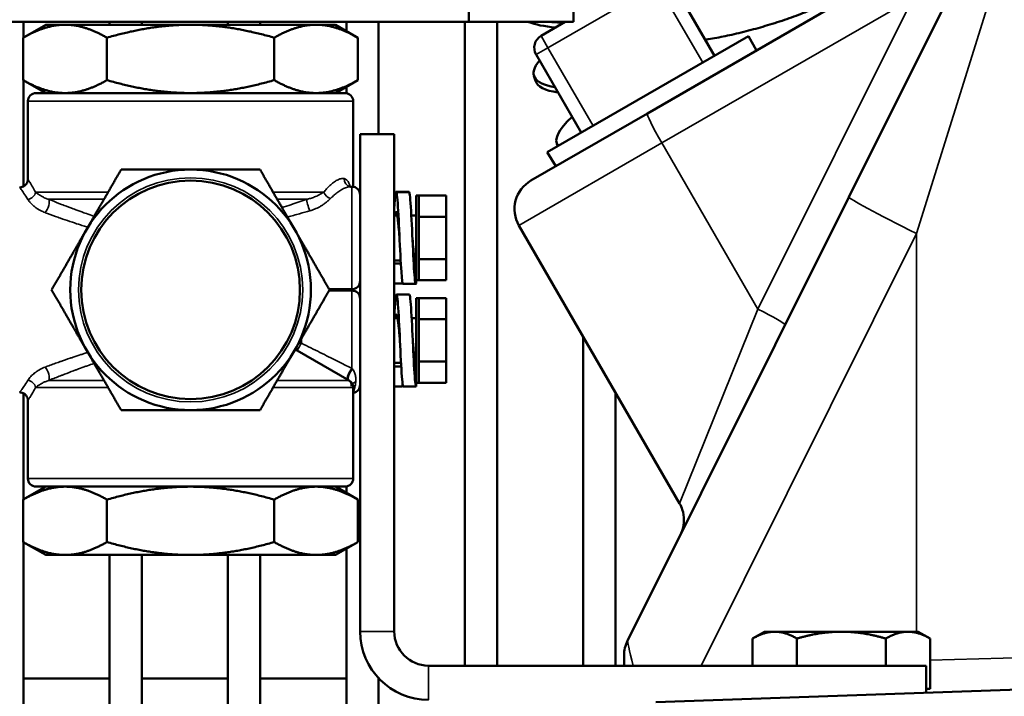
# Model space of a CAD drawing. Header units: inches. Extents: x 1 to 237, y 4 to 150.
# Tile 20 of 209: x 21.95 to 25.55, y 110.17 to 112.64. Entities that reach past the tile are written whole.
import ezdxf

# ---------------------------------------------------------------- set-up
doc = ezdxf.new("R2010")
doc.units = ezdxf.units.IN
doc.header["$LTSCALE"] = 7
doc.header["$MEASUREMENT"] = 0
for name, color, linetype, lineweight in [('Dimension (ANSI)', 7, 'Continuous', 25), ('Visible (ANSI)', 7, 'Continuous', 50), ('Visible Narrow (ANSI)', 7, 'Continuous', 35)]:
    doc.layers.add(name, color=color, linetype=linetype, lineweight=lineweight)
doc.styles.add('Dimension Text', font='tahoma.ttf')
doc.dimstyles.new('Dual Dimension', dxfattribs={"dimscale": 7, "dimtxt": 0.12, "dimasz": 0.098425, "dimexe": 0.125, "dimexo": 0.0625, "dimgap": 0.031496, "dimtad": 0, "dimtih": 1, "dimtoh": 1, "dimrnd": 1e-08, "dimzin": 4, "dimdsep": 46, "dimtxsty": 'Dimension Text', "dimcen": 0.09, "dimdle": 0.393701, "dimclrd": 256, "dimclre": 256, "dimclrt": 256, "dimadec": 0, "dimazin": 1, "dimtfac": 1, "dimtofl": 0, "dimtmove": 0, "dimatfit": 3, "dimfxl": 1, "dimtolj": 1, "dimtzin": 4, "dimlwd": -1, "dimlwe": -1, "dimarcsym": 0})

# ---------------------------------------------------------------- blocks, each defined once
blk = doc.blocks.new('*D11')
at = {"layer": 'Defpoints', "color": 0, "transparency": 16777216}
for p in [(9.8018, 132.104), (32.4002, 132.104), (37.2552, 77.8445)]:
    blk.add_point(p, dxfattribs=at)
at = {"layer": 'Dimension (ANSI)', "transparency": 16777216}
for p, q in [((31.9627, 132.104), (8.9268, 132.104)), ((9.8018, 131.415), (9.8018, 106.86)), ((9.8018, 78.5334), (9.8018, 103.0884)), ((36.8177, 77.8445), (8.9268, 77.8445))]:
    blk.add_line(p, q, dxfattribs=at)
for points in [[(9.6869, 131.415), (9.9166, 131.415), (9.8018, 132.104)], [(9.6869, 78.5334), (9.9166, 78.5334), (9.8018, 77.8445)]]:
    blk.add_solid(points, dxfattribs=at)
at = {"layer": 'Dimension (ANSI)', "transparency": 16777216, "insert": (9.8018, 104.9742), "char_height": 0.84, "attachment_point": 5, "style": 'Dimension Text'}
blk.add_mtext('\\A1;{\\H3.0x;(}\\S54.26^ 1378.2 mm;{\\H3.0x;)}', dxfattribs=at)

msp = doc.modelspace()

# ---------------------------------------------------------------- linework, layer by layer
at = {"layer": 'Visible (ANSI)'}
for p, q in [((23.5877, 112.6345), (23.5877, 114.1345)), ((23.9702, 112.6345), (23.9702, 114.1345)), ((25.4594, 113.0037), (24.2406, 112.3)), ((25.4911, 113.0241), (24.9775, 111.9941)), ((24.4863, 112.5112), (24.3213, 112.797)), ((21.6702, 112.6345), (23.5877, 112.6345)), ((22.0402, 112.6245), (21.9582, 112.5771)), ((21.9587, 112.6345), (21.9587, 112.5774)), ((22.1112, 112.6245), (22.0402, 112.6245)), ((22.5702, 112.6245), (22.1112, 112.6245)), ((22.2737, 112.6345), (22.2737, 112.6245)), ((22.3918, 112.6345), (22.3918, 112.6245)), ((23.0292, 112.6245), (22.5702, 112.6245)), ((22.7067, 112.6345), (22.7067, 112.6245)), ((22.8248, 112.6345), (22.8248, 112.6245)), ((23.1002, 112.6245), (23.0292, 112.6245)), ((23.1002, 112.6245), (23.1822, 112.5771)), ((23.1398, 112.6345), (23.1398, 112.6016)), ((23.2579, 112.6345), (23.2579, 112.2245)), ((23.5729, 112.6345), (23.5729, 110.2795)), ((23.9702, 112.6345), (23.5877, 112.6345)), ((23.691, 112.6345), (23.691, 110.2795)), ((23.9398, 112.6345), (23.852, 112.5838)), ((21.9582, 112.4218), (21.9582, 112.5771)), ((22.2642, 112.4218), (22.2642, 112.5771)), ((22.8762, 112.4218), (22.8762, 112.5771)), ((23.1822, 112.4218), (23.1822, 112.5771)), ((23.8742, 112.1578), (24.6108, 112.5831)), ((24.6392, 112.5302), (24.6108, 112.5831)), ((23.8337, 112.5155), (23.9987, 112.2297)), ((22.0402, 112.3745), (21.9582, 112.4218)), ((21.9587, 112.4215), (21.9587, 112.0327)), ((23.1002, 112.3745), (23.1822, 112.4218)), ((23.8317, 112.4191), (23.826, 112.4378)), ((23.1398, 112.3973), (23.1398, 112.3741)), ((23.1352, 112.3745), (22.0052, 112.3745)), ((21.9752, 112.3445), (21.9752, 112.0595)), ((23.1652, 112.3445), (23.1652, 112.0315)), ((23.8149, 112.0542), (24.2406, 112.3)), ((23.1902, 112.2245), (23.1902, 110.4045)), ((23.3152, 112.2245), (23.1902, 112.2245)), ((23.3152, 112.2245), (23.3152, 110.4045)), ((23.9132, 112.1803), (23.9098, 112.1892)), ((23.9058, 112.1068), (23.8742, 112.1578)), ((23.1508, 112.0331), (23.1508, 112.0331)), ((23.1552, 112.032), (23.1552, 112.032)), ((23.1602, 112.032), (23.1552, 112.032)), ((23.369, 112.013), (23.322, 112.013)), ((23.3952, 111.9995), (23.3952, 111.6895)), ((23.3952, 111.9995), (23.4052, 111.9995)), ((23.4052, 111.9995), (23.5052, 111.9995)), ((23.4052, 111.922), (23.4052, 111.9995)), ((23.5052, 111.9995), (23.5052, 111.922)), ((24.9775, 111.9941), (24.1682, 110.3707)), ((23.3152, 111.9265), (23.3262, 111.9265)), ((23.3297, 111.9395), (23.3297, 111.9395)), ((23.3774, 111.9265), (23.3952, 111.9265)), ((23.4052, 111.922), (23.5052, 111.922)), ((23.4052, 111.767), (23.4052, 111.922)), ((23.5052, 111.922), (23.5052, 111.767)), ((25.0764, 111.9365), (25.0764, 111.9365)), ((22.1127, 111.9104), (22.1127, 111.9104)), ((22.1942, 111.8833), (22.1942, 111.8833)), ((23.7709, 111.8903), (24.3584, 110.8728)), ((23.3152, 111.7625), (23.3385, 111.7625)), ((23.3392, 111.7506), (23.3152, 111.7506)), ((23.3862, 111.7495), (23.3862, 111.7495)), ((23.3898, 111.7625), (23.3952, 111.7625)), ((23.3952, 111.7506), (23.3927, 111.7506)), ((23.4052, 111.767), (23.5052, 111.767)), ((23.4052, 111.6895), (23.4052, 111.767)), ((23.5052, 111.767), (23.5052, 111.6895)), ((23.3152, 111.678), (23.3452, 111.678)), ((23.3452, 111.678), (23.3452, 111.6801)), ((23.394, 111.676), (23.347, 111.676)), ((23.3927, 111.678), (23.3928, 111.678)), ((23.3952, 111.678), (23.3952, 111.6895)), ((23.3952, 111.6895), (23.4052, 111.6895)), ((23.4052, 111.6895), (23.5052, 111.6895)), ((23.1602, 111.657), (23.0768, 111.657)), ((23.1602, 111.652), (23.0768, 111.652)), ((23.1398, 111.657), (23.1398, 111.652)), ((23.3702, 111.638), (23.3232, 111.638)), ((23.3952, 111.6245), (23.3952, 111.3145)), ((23.3952, 111.6245), (23.4052, 111.6245)), ((23.4052, 111.6245), (23.5052, 111.6245)), ((23.4052, 111.547), (23.4052, 111.6245)), ((23.5052, 111.6245), (23.5052, 111.547)), ((23.3309, 111.5645), (23.3309, 111.5645)), ((23.3152, 111.5515), (23.3274, 111.5515)), ((23.3787, 111.5515), (23.3952, 111.5515)), ((23.4052, 111.547), (23.5052, 111.547)), ((23.4052, 111.392), (23.4052, 111.547)), ((23.5052, 111.547), (23.5052, 111.392)), ((24.0059, 111.4833), (24.0059, 110.2795)), ((22.1942, 111.4256), (22.1942, 111.4256)), ((22.9602, 111.4328), (23.1502, 111.3231)), ((22.1127, 111.3985), (22.1127, 111.3985)), ((23.1296, 111.3825), (23.1296, 111.3825)), ((23.3152, 111.3875), (23.3397, 111.3875)), ((23.391, 111.3875), (23.3952, 111.3875)), ((23.4052, 111.392), (23.5052, 111.392)), ((23.4052, 111.3145), (23.4052, 111.392)), ((23.5052, 111.392), (23.5052, 111.3145)), ((23.3405, 111.3745), (23.3152, 111.3745)), ((23.3452, 111.301), (23.3452, 111.3128)), ((23.3952, 111.301), (23.3952, 111.3145)), ((23.3952, 111.3145), (23.4052, 111.3145)), ((23.4052, 111.3145), (23.5052, 111.3145)), ((21.9587, 111.2762), (21.9587, 110.8874)), ((23.1652, 111.2971), (23.1652, 110.9645)), ((23.3152, 111.301), (23.3452, 111.301)), ((23.3452, 111.301), (23.3152, 111.301)), ((23.3482, 111.301), (23.3952, 111.301)), ((24.1241, 111.2787), (24.1241, 110.2795)), ((21.9752, 111.2495), (21.9752, 110.9645)), ((22.0402, 110.9345), (21.9582, 110.8871)), ((23.1352, 110.9345), (22.0052, 110.9345)), ((23.1002, 110.9345), (23.1822, 110.8871)), ((23.1398, 110.9348), (23.1398, 110.9116)), ((21.9582, 110.8871), (21.9582, 110.7318)), ((22.2642, 110.8871), (22.2642, 110.7318)), ((22.8762, 110.8871), (22.8762, 110.7318)), ((23.1822, 110.8871), (23.1822, 110.7318)), ((22.0402, 110.6845), (21.9582, 110.7318)), ((21.9587, 110.7315), (21.9587, 109.1545)), ((23.1002, 110.6845), (23.1822, 110.7318)), ((23.1398, 110.7073), (23.1398, 109.1545)), ((22.0402, 110.6845), (22.1112, 110.6845)), ((22.5702, 110.6845), (22.1112, 110.6845)), ((22.2737, 110.6845), (22.2737, 109.1545)), ((22.3918, 110.6845), (22.3918, 109.1545)), ((23.0292, 110.6845), (22.5702, 110.6845)), ((22.7067, 110.6845), (22.7067, 109.1545)), ((22.8248, 110.6845), (22.8248, 109.1545)), ((23.0292, 110.6845), (23.1002, 110.6845)), ((24.6689, 110.4038), (24.6254, 110.3787)), ((24.7066, 110.4038), (24.6689, 110.4038)), ((24.9502, 110.4038), (24.7066, 110.4038)), ((25.1938, 110.4038), (24.9502, 110.4038)), ((25.2314, 110.4038), (25.1938, 110.4038)), ((25.2314, 110.4038), (25.275, 110.3787)), ((24.6254, 110.2795), (24.6254, 110.3787)), ((24.7878, 110.2795), (24.7878, 110.3787)), ((25.1126, 110.2795), (25.1126, 110.3787)), ((25.275, 110.1945), (25.275, 110.3787)), ((24.1556, 110.2795), (24.1556, 110.3172)), ((25.2602, 110.2795), (23.4402, 110.2795)), ((25.2602, 110.2795), (25.2602, 110.1803)), ((21.9587, 110.2322), (22.2737, 110.2322)), ((22.3918, 110.2322), (22.7067, 110.2322)), ((22.8248, 110.2322), (23.1398, 110.2322)), ((23.2579, 110.2334), (23.2579, 109.1545)), ((23.2579, 110.2322), (23.259, 110.2322)), ((25.8231, 110.1999), (24.2714, 110.1458)), ((25.275, 110.1945), (25.2602, 110.1945))]:
    msp.add_line(p, q, dxfattribs=at)
for radius in [0.44, 0.4]:
    msp.add_circle((22.5702, 111.6545), radius, dxfattribs=at)
for centre, radius, start, end in [((23.877, 112.5405), 0.05, 120, 210), ((22.0052, 112.3445), 0.03, 89.9999, 180), ((23.1352, 112.3445), 0.03, 0, 90.0001), ((23.1602, 112.002), 0.03, 359.9998, 90), ((23.8749, 111.9503), 0.12, 120, 210), ((23.1602, 111.687), 0.03, 270, 0.0002), ((23.1602, 111.622), 0.03, 359.9998, 90), ((22.9752, 111.4588), 0.03, 223.3983, 240), ((23.1352, 111.2971), 0.03, 0, 60), ((23.1602, 111.307), 0.03, 279.5941, 0.0002), ((22.0052, 110.9645), 0.03, 180, 270), ((23.1352, 110.9645), 0.03, 270, 0), ((23.4402, 110.4045), 0.25, 180, 270), ((23.4402, 110.4045), 0.125, 180, 270), ((24.2756, 110.3172), 0.12, 153.5, 180)]:
    msp.add_arc(centre, radius, start, end, dxfattribs=at)
for centre, major_axis, ratio, start_param, end_param in [((24.6168, 112.8686), (-0.8528, -0.1961), 0.196173, 0.275398, 0.540032), ((24.6124, 112.8877), (0.8528, 0.1961), 0.196173, 3.661765, 3.749297), ((24.663, 112.6928), (-0.837, -0.255), 0.192692, 5.996703, 6.658999), ((24.8044, 112.3154), (0.7936, 0.3685), 0.183041, 5.504853, 5.504855), ((24.8127, 112.2975), (0.7936, 0.3685), 0.183041, 5.47075, 5.470756), ((24.6687, 112.674), (-0.837, -0.255), 0.192692, 0, 0.391444), ((24.7271, 112.5017), (-0.8173, -0.3125), 0.188308, 5.833462, 6.339388), ((24.9041, 112.1174), (0.7662, 0.4226), 0.176917, 5.201026, 5.201027), ((23.1602, 112.0615), (-0.0054, -0.0295), 0.942309, 0.0001, 0.000358), ((24.9041, 112.1174), (0.7662, 0.4226), 0.176917, 4.723102, 4.723111), ((24.9971, 111.9604), (0.7352, 0.4745), 0.169965, 4.958733, 4.958734), ((24.9971, 111.9604), (0.7352, 0.4745), 0.169965, 4.829269, 4.829272), ((25.0078, 111.9438), (0.7352, 0.4745), 0.169965, 4.842311, 4.842313), ((25.0078, 111.9438), (0.7352, 0.4745), 0.169965, 4.118103, 4.118106)]:
    msp.add_ellipse(centre, major_axis=major_axis, ratio=ratio, start_param=start_param, end_param=end_param, dxfattribs=at)
for points, knots in [([(24.4522, 112.5701), (24.4559, 112.5706), (24.4596, 112.5712), (24.4835, 112.5748), (24.5051, 112.5787), (24.546, 112.5872), (24.5693, 112.5924), (24.6167, 112.6043), (24.6409, 112.6109), (24.6852, 112.6239), (24.7095, 112.6314), (24.7569, 112.6473), (24.7801, 112.6556), (24.8211, 112.6711), (24.8426, 112.6798), (24.8828, 112.6972), (24.9015, 112.7059), (24.9329, 112.7216), (24.9484, 112.7301), (24.9753, 112.7464), (24.9866, 112.7542), (25.0036, 112.7678), (25.0108, 112.7748), (25.0202, 112.7875), (25.0224, 112.7932), (25.0224, 112.7992), (25.0222, 112.8006), (25.0218, 112.802)], [6.491006, 6.491006, 6.491006, 6.491006, 6.524168, 6.524168, 6.700498, 6.700498, 6.87683, 6.87683, 7.053162, 7.053162, 7.229494, 7.229494, 7.405827, 7.405827, 7.582158, 7.582158, 7.758489, 7.758489, 7.934817, 7.934817, 8.111145, 8.111145, 8.287471, 8.287471, 8.463796, 8.463796, 8.516894, 8.516894, 8.516894, 8.516894]), ([(21.9452, 112.0295), (21.9484, 112.0295), (21.9517, 112.03), (21.9578, 112.032), (21.9607, 112.0336), (21.9658, 112.0374), (21.968, 112.0397), (21.9717, 112.045), (21.9731, 112.0479), (21.9748, 112.0537), (21.9752, 112.0566), (21.9752, 112.0595)], [0, 0, 0, 0, 0.0246427, 0.0246427, 0.0489097, 0.0489097, 0.0731905, 0.0731905, 0.0974711, 0.0974711, 0.1192006, 0.1192006, 0.1192006, 0.1192006]), ([(23.15, 112.0342), (23.15, 112.0342), (23.1509, 112.0333), (23.1533, 112.0324), (23.1541, 112.0321), (23.1548, 112.032)], [0.21227627, 0.21227627, 0.21227627, 0.21227627, 0.27931308, 0.27931308, 0.30651133, 0.30651133, 0.30651133, 0.30651133]), ([(23.3232, 112.0108), (23.322, 112.0147), (23.3193, 112.0113), (23.3167, 111.979), (23.3152, 111.9555)], [3.141593, 3.141593, 3.141593, 3.141593, 3.590392, 4.146902, 4.146902, 4.146902, 4.146902]), ([(23.347, 111.676), (23.345, 111.6763), (23.3406, 111.7112), (23.3339, 111.8578), (23.328, 111.979), (23.3244, 112.0068), (23.3232, 112.0108)], [0.155172, 0.155172, 0.155172, 0.155172, 0.897598, 1.795196, 2.692794, 3.141593, 3.141593, 3.141593, 3.141593]), ([(23.3952, 111.678), (23.3928, 111.6702), (23.3881, 111.7023), (23.3809, 111.8578), (23.375, 111.979), (23.3714, 112.0068), (23.3702, 112.0108)], [0, 0, 0, 0, 0.897598, 1.795196, 2.692794, 3.141593, 3.141593, 3.141593, 3.141593]), ([(23.3232, 111.9383), (23.3225, 111.9395), (23.3219, 111.9398), (23.3205, 111.9382), (23.3199, 111.9365), (23.3187, 111.9318), (23.3182, 111.9294), (23.3177, 111.9265)], [0.000001, 0.000001, 0.000001, 0.000001, 0.0610823, 0.0610823, 0.1218776, 0.1218776, 0.1659663, 0.1659663, 0.1659663, 0.1659663]), ([(23.3345, 111.8445), (23.3344, 111.8457), (23.3343, 111.847), (23.3331, 111.8607), (23.3321, 111.8728), (23.3305, 111.8898), (23.33, 111.8951), (23.3284, 111.9101), (23.3274, 111.9186), (23.3259, 111.9285), (23.3253, 111.9313), (23.3243, 111.9357), (23.3237, 111.9373), (23.3232, 111.9383)], [0.4189634, 0.4189634, 0.4189634, 0.4189634, 0.4285855, 0.4285855, 0.5235865, 0.5235865, 0.5709958, 0.5709958, 0.6651087, 0.6651087, 0.7136495, 0.7136495, 0.7624432, 0.7624432, 0.7624432, 0.7624432]), ([(23.3952, 111.7506), (23.3947, 111.7496), (23.3941, 111.7493), (23.3931, 111.7498), (23.3925, 111.7508), (23.391, 111.7554), (23.3899, 111.7607), (23.3879, 111.7754), (23.3868, 111.7846), (23.3848, 111.8057), (23.3837, 111.8175), (23.3823, 111.8346), (23.3819, 111.8396), (23.3815, 111.8445)], [-0.7624464, -0.7624464, -0.7624464, -0.7624464, -0.7137783, -0.7137783, -0.6649965, -0.6649965, -0.5700836, -0.5700836, -0.4761304, -0.4761304, -0.3810725, -0.3810725, -0.3434823, -0.3434823, -0.3434823, -0.3434823]), ([(23.3232, 111.6378), (23.322, 111.6378), (23.3193, 111.6255), (23.3167, 111.586), (23.3152, 111.5596)], [3.141593, 3.141593, 3.141593, 3.141593, 3.590392, 4.146902, 4.146902, 4.146902, 4.146902]), ([(23.3482, 111.301), (23.3458, 111.301), (23.3411, 111.3492), (23.3339, 111.5125), (23.328, 111.6214), (23.3244, 111.6378), (23.3232, 111.6378)], [0, 0, 0, 0, 0.897598, 1.795196, 2.692794, 3.141131, 3.141131, 3.141131, 3.141131]), ([(23.3952, 111.301), (23.3928, 111.301), (23.3881, 111.3492), (23.3809, 111.5125), (23.375, 111.6215), (23.3714, 111.6378), (23.3702, 111.6378)], [0, 0, 0, 0, 0.897598, 1.795196, 2.692794, 3.141593, 3.141593, 3.141593, 3.141593]), ([(23.3232, 111.5645), (23.3225, 111.5645), (23.3219, 111.5634), (23.3205, 111.5595), (23.3199, 111.5565), (23.3191, 111.5523), (23.3191, 111.5519), (23.319, 111.5515)], [0.000001, 0.000001, 0.000001, 0.000001, 0.0610823, 0.0610823, 0.1218776, 0.1218776, 0.1282203, 0.1282203, 0.1282203, 0.1282203]), ([(23.3357, 111.4695), (23.3357, 111.4695), (23.3357, 111.4695), (23.3352, 111.4757), (23.3347, 111.4818), (23.3331, 111.5001), (23.3321, 111.5117), (23.3305, 111.5272), (23.33, 111.532), (23.3284, 111.5451), (23.3274, 111.5521), (23.3259, 111.5594), (23.3253, 111.5613), (23.3243, 111.5638), (23.3237, 111.5645), (23.3232, 111.5645)], [0.3812245, 0.3812245, 0.3812245, 0.3812245, 0.3813733, 0.3813733, 0.4285855, 0.4285855, 0.5235865, 0.5235865, 0.5709958, 0.5709958, 0.6651087, 0.6651087, 0.7136495, 0.7136495, 0.762331, 0.762331, 0.762331, 0.762331]), ([(23.3952, 111.3745), (23.3947, 111.3745), (23.3941, 111.3751), (23.3931, 111.3777), (23.3925, 111.3796), (23.391, 111.3869), (23.3899, 111.394), (23.3879, 111.4116), (23.3868, 111.4219), (23.3848, 111.4448), (23.3837, 111.457), (23.3827, 111.4695)], [-0.7624464, -0.7624464, -0.7624464, -0.7624464, -0.7137783, -0.7137783, -0.6649965, -0.6649965, -0.5700836, -0.5700836, -0.4761304, -0.4761304, -0.3812213, -0.3812213, -0.3812213, -0.3812213]), ([(23.1588, 111.3023), (23.1593, 111.3053), (23.1592, 111.3082), (23.158, 111.3128), (23.1573, 111.3146), (23.1554, 111.3176), (23.1546, 111.3186), (23.1524, 111.3208), (23.1509, 111.322), (23.1489, 111.3233)], [0, 0, 0, 0, 0.0657816, 0.0657816, 0.1103853, 0.1103853, 0.133531, 0.133531, 0.1575802, 0.1575802, 0.1575802, 0.1575802]), ([(21.9752, 111.2495), (21.9752, 111.2527), (21.9747, 111.256), (21.9726, 111.2621), (21.9711, 111.2649), (21.9673, 111.27), (21.9649, 111.2723), (21.9597, 111.2759), (21.9567, 111.2773), (21.9509, 111.279), (21.948, 111.2795), (21.9452, 111.2795)], [0, 0, 0, 0, 0.0246432, 0.0246432, 0.0489105, 0.0489105, 0.0731916, 0.0731916, 0.0974721, 0.0974721, 0.1192005, 0.1192005, 0.1192005, 0.1192005]), ([(24.3619, 110.7593), (24.3619, 110.7594), (24.362, 110.7595), (24.3621, 110.7597), (24.3622, 110.7599), (24.3624, 110.7604), (24.3626, 110.7608), (24.3634, 110.7624), (24.3639, 110.7636), (24.3661, 110.7685), (24.3675, 110.7723), (24.3724, 110.7877), (24.3744, 110.7999), (24.3746, 110.825), (24.3725, 110.8382), (24.3659, 110.8583), (24.3625, 110.8658), (24.3584, 110.8728)], [0, 0, 0, 0, 0.0009322, 0.0009322, 0.0020619, 0.0020619, 0.0054495, 0.0054495, 0.015612, 0.015612, 0.0461324, 0.0461324, 0.1386099, 0.1386099, 0.2376614, 0.2376614, 0.2996244, 0.2996244, 0.2996244, 0.2996244])]:
    msp.add_open_spline(points, degree=3, knots=knots, dxfattribs=at)
for points, weights in [([(21.9582, 112.5771), (22.0402, 112.6245), (22.1112, 112.6245)], [1.36709262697, 1.47283760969, 1.47283760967]), ([(22.1112, 112.6245), (22.1822, 112.6245), (22.2642, 112.5771)], [1.47283760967, 1.47283760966, 1.36709262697]), ([(22.2642, 112.5771), (22.4282, 112.6245), (22.5702, 112.6245)], [1.36709625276, 1.47284151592, 1.47284151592]), ([(22.5702, 112.6245), (22.7122, 112.6245), (22.8762, 112.5771)], [1.47284151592, 1.47284151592, 1.36709625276]), ([(22.8762, 112.5771), (22.9582, 112.6245), (23.0292, 112.6245)], [1.36708896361, 1.47283366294, 1.47283366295]), ([(23.0292, 112.6245), (23.1002, 112.6245), (23.1822, 112.5771)], [1.47283366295, 1.47283366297, 1.36708896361]), ([(21.9582, 112.4218), (22.0402, 112.3745), (22.1112, 112.3745)], [1.36708896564, 1.47282784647, 1.47283366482]), ([(22.1112, 112.3745), (22.1822, 112.3745), (22.2642, 112.4218)], [1.47283366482, 1.47283948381, 1.36708896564]), ([(22.2642, 112.4218), (22.4282, 112.3745), (22.5702, 112.3745)], [1.36708896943, 1.47282209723, 1.47283366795]), ([(22.5702, 112.3745), (22.7122, 112.3745), (22.8762, 112.4218)], [1.47283366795, 1.47284524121, 1.36708896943]), ([(22.8762, 112.4218), (22.9582, 112.3745), (23.0292, 112.3745)], [1.36708896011, 1.47283366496, 1.47283365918]), ([(23.0292, 112.3745), (23.1002, 112.3745), (23.1822, 112.4218)], [1.47283365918, 1.4728336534, 1.36708896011]), ([(22.3162, 112.0945), (22.2481, 111.9766), (22.1891, 111.8745)], [1.45686696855, 1.56955602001, 1.56955602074]), ([(22.5702, 112.0945), (22.4523, 112.0945), (22.3162, 112.0945)], [1.56955602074, 1.56955602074, 1.45686696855]), ([(22.8242, 112.0945), (22.6881, 112.0945), (22.5702, 112.0945)], [1.45686696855, 1.56955602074, 1.56955602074]), ([(22.9512, 111.8745), (22.8923, 111.9766), (22.8242, 112.0945)], [1.56955602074, 1.56955602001, 1.45686696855]), ([(22.1891, 111.8745), (22.1302, 111.7724), (22.0621, 111.6545)], [1.56954963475, 1.56954963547, 1.45686104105]), ([(23.0783, 111.6545), (23.0102, 111.7724), (22.9512, 111.8745)], [1.45686696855, 1.56955602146, 1.56955602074]), ([(22.0621, 111.6545), (22.1302, 111.5366), (22.1891, 111.4345)], [1.45686104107, 1.5695496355, 1.56954963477]), ([(22.9512, 111.4345), (23.0102, 111.5366), (23.0783, 111.6545)], [1.56955602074, 1.56955602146, 1.45686696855]), ([(22.1891, 111.4345), (22.2481, 111.3324), (22.3162, 111.2145)], [1.56955602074, 1.56955602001, 1.45686696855]), ([(22.8242, 111.2145), (22.8923, 111.3324), (22.9512, 111.4345)], [1.45686696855, 1.56955602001, 1.56955602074]), ([(22.3162, 111.2145), (22.4523, 111.2145), (22.5702, 111.2145)], [1.45686696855, 1.56955602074, 1.56955602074]), ([(22.5702, 111.2145), (22.6881, 111.2145), (22.8242, 111.2145)], [1.56955602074, 1.56955602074, 1.45686696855]), ([(21.9582, 110.8871), (22.0402, 110.9345), (22.1112, 110.9345)], [1.36708895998, 1.47282790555, 1.47283365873]), ([(22.1112, 110.9345), (22.1822, 110.9345), (22.2642, 110.8871)], [1.47283365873, 1.47283941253, 1.36708895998]), ([(22.2642, 110.8871), (22.4282, 110.9345), (22.5702, 110.9345)], [1.36708895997, 1.4728222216, 1.47283365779]), ([(22.5702, 110.9345), (22.7122, 110.9345), (22.8762, 110.8871)], [1.47283365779, 1.47284509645, 1.36708895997]), ([(22.8762, 110.8871), (22.9582, 110.9345), (23.0292, 110.9345)], [1.36708895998, 1.47283388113, 1.47283365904]), ([(23.0292, 110.9345), (23.1002, 110.9345), (23.1822, 110.8871)], [1.47283365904, 1.47283343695, 1.36708895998]), ([(21.9582, 110.7318), (22.0402, 110.6845), (22.1112, 110.6845)], [1.36709488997, 1.4728400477, 1.47284004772]), ([(22.1112, 110.6845), (22.1822, 110.6845), (22.2642, 110.7318)], [1.47284004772, 1.47284004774, 1.36709488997]), ([(22.2642, 110.7318), (22.4282, 110.6845), (22.5702, 110.6845)], [1.36709489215, 1.47284005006, 1.47284005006]), ([(22.5702, 110.6845), (22.7122, 110.6845), (22.8762, 110.7318)], [1.47284005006, 1.47284005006, 1.36709489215]), ([(22.8762, 110.7318), (22.9582, 110.6845), (23.0292, 110.6845)], [1.36709490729, 1.4728400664, 1.47284006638]), ([(23.0292, 110.6845), (23.1002, 110.6845), (23.1822, 110.7318)], [1.47283380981, 1.4728338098, 1.36708909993]), ([(24.7066, 110.4038), (24.6689, 110.4038), (24.6254, 110.3787)], [1, 1.0379548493, 1]), ([(24.7878, 110.3787), (24.7443, 110.4038), (24.7066, 110.4038)], [1, 1.0379548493, 1]), ([(24.9502, 110.4038), (24.8748, 110.4038), (24.7878, 110.3787)], [1, 1.0379548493, 1]), ([(25.1126, 110.3787), (25.0256, 110.4038), (24.9502, 110.4038)], [1, 1.0379548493, 1]), ([(25.1938, 110.4038), (25.1561, 110.4038), (25.1126, 110.3787)], [1, 1.0379548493, 1]), ([(25.275, 110.3787), (25.2314, 110.4038), (25.1938, 110.4038)], [1, 1.0379548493, 1])]:
    msp.add_rational_spline(points, weights, degree=2, dxfattribs=at)
for points in [[(23.1548, 112.032), (23.155, 112.032), (23.1551, 112.032), (23.1552, 112.032)], [(23.3677, 112.011), (23.3677, 112.011), (23.3677, 112.011), (23.3677, 112.0109)], [(23.3701, 112.0109), (23.3697, 112.0122), (23.3694, 112.0128), (23.369, 112.0129)], [(23.3455, 111.6789), (23.3454, 111.6786), (23.3453, 111.6783), (23.3452, 111.678)], [(23.3467, 111.304), (23.3462, 111.302), (23.3457, 111.301), (23.3452, 111.301)]]:
    msp.add_open_spline(points, degree=3, dxfattribs=at)
at = {"layer": 'Visible Narrow (ANSI)'}
for p, q in [((25.2251, 111.8602), (25.5461, 112.8903)), ((23.877, 112.5405), (24.278, 112.772)), ((24.278, 112.772), (24.443, 112.4862)), ((24.2933, 112.1919), (25.2116, 112.7221)), ((25.2116, 112.7221), (24.6442, 111.5841)), ((23.852, 112.5838), (23.877, 112.5405)), ((23.877, 112.5405), (23.8337, 112.5155)), ((24.042, 112.2547), (23.877, 112.5405)), ((23.1652, 112.3445), (21.9752, 112.3445)), ((24.2933, 112.1919), (23.7709, 111.8903)), ((24.2933, 112.1919), (24.6442, 111.5841)), ((23.1602, 111.657), (23.1602, 112.032)), ((22.2684, 112.0118), (22.0036, 112.0118)), ((23.0573, 112.0118), (22.872, 112.0118)), ((23.1082, 112.0118), (23.1082, 112.0118)), ((23.3232, 112.0109), (23.3702, 112.0109)), ((22.2534, 111.9858), (22.0514, 111.9858)), ((22.9957, 111.9858), (22.887, 111.9858)), ((23.3298, 111.9383), (23.3298, 111.9383)), ((24.4369, 110.2795), (25.2251, 111.8602)), ((25.2251, 111.8602), (25.2251, 110.4038)), ((23.1602, 111.367), (23.1602, 111.652)), ((23.3309, 111.5645), (23.3309, 111.5645)), ((24.3584, 110.8728), (24.6442, 111.5841)), ((22.9686, 111.4645), (22.9752, 111.4645)), ((22.9752, 111.4596), (22.9752, 111.4645)), ((22.9602, 111.4328), (22.9503, 111.4328)), ((22.0514, 111.3231), (22.2534, 111.3231)), ((23.1502, 111.3231), (22.887, 111.3231)), ((22.0036, 111.2971), (22.2684, 111.2971)), ((23.1652, 111.2971), (22.872, 111.2971)), ((23.1652, 110.9645), (21.9752, 110.9645)), ((23.1902, 110.4045), (23.3152, 110.4045)), ((25.6902, 110.3112), (25.275, 110.3002)), ((23.4402, 110.2795), (23.4402, 110.1545))]:
    msp.add_line(p, q, dxfattribs=at)
msp.add_circle((22.5702, 111.6545), 0.41, dxfattribs=at)
for centre, major_axis, ratio, start_param, end_param in [((24.3006, 112.1961), (-0.06, 0.1039), 0.069756, 0, 1.570796), ((23.1602, 112.0615), (-0.0054, -0.0295), 0.942309, 4.881935, 6.283285), ((21.975, 112.0118), (-0.0257, -0.0154), 0.849024, 1.099417, 2.526148), ((23.0818, 112.0118), (0.0229, -0.0194), 0.676978, 4.03681, 5.231899), ((25.246, 111.8602), (-0.2685, 0.1339), 0.031186, 0, 1.508328), ((22.038, 111.9598), (0.0111, 0.0279), 0.391042, 3.936449, 6.037837), ((23.0067, 111.9598), (-0.0097, 0.0284), 0.197447, 0.353993, 2.096878), ((24.637, 111.58), (0.1074, -0.0535), 0.058212, 0, 1.532286), ((22.9752, 111.4588), (-0.015, -0.026), 0.013022, 4.689841, 6.267127), ((22.9752, 111.4588), (0.03, 0), 0.026034, 1.570824, 1.891685), ((22.038, 111.3491), (0.0111, -0.0279), 0.390966, 0.245367, 2.346798), ((23.1602, 111.3514), (-0.0152, -0.0259), 0.294784, 4.247905, 6.103905), ((23.1641, 111.3491), (-0.0153, -0.0258), 0.359442, 4.276139, 6.09741), ((21.975, 111.2971), (-0.0257, 0.0154), 0.849019, 3.757026, 5.183754), ((23.1883, 111.2971), (-0.0296, 0.0051), 0.752263, 5.333501, 5.906791), ((24.2756, 109.9138), (-0.1074, 0.457), 0.005095, 0.006132, 0.641964)]:
    msp.add_ellipse(centre, major_axis=major_axis, ratio=ratio, start_param=start_param, end_param=end_param, dxfattribs=at)
for points, knots in [([(22.0036, 112.0118), (21.9982, 112.0212), (21.9935, 112.0291), (21.9897, 112.0356), (21.9858, 112.0421), (21.9827, 112.0472), (21.9804, 112.051), (21.9781, 112.0548), (21.9765, 112.0573), (21.9758, 112.0585), (21.9754, 112.0591), (21.9752, 112.0595), (21.9752, 112.0595)], [0, 0, 0, 0, 0.1428571, 0.1428571, 0.1428571, 0.2857143, 0.2857143, 0.2857143, 0.4285714, 0.4285714, 0.4285714, 0.5000798, 0.5000798, 0.5000798, 0.5000798]), ([(23.1319, 112.0615), (23.128, 112.0623), (23.1238, 112.062), (23.1196, 112.061), (23.1153, 112.06), (23.1108, 112.0582), (23.1063, 112.0559), (23.1018, 112.0535), (23.0973, 112.0505), (23.0928, 112.0472), (23.0884, 112.0439), (23.084, 112.0402), (23.0798, 112.0363), (23.0756, 112.0324), (23.0716, 112.0282), (23.0678, 112.0241), (23.0641, 112.02), (23.0606, 112.0159), (23.0573, 112.0118)], [0, 0, 0, 0, 0.1666667, 0.1666667, 0.1666667, 0.3333333, 0.3333333, 0.3333333, 0.5, 0.5, 0.5, 0.6666667, 0.6666667, 0.6666667, 0.8333333, 0.8333333, 0.8333333, 0.9999998, 0.9999998, 0.9999998, 0.9999998]), ([(23.1542, 112.0321), (23.1537, 112.0337), (23.1532, 112.0353), (23.1527, 112.0368), (23.1513, 112.0408), (23.1497, 112.0445), (23.1477, 112.048), (23.1459, 112.0512), (23.1438, 112.0541), (23.1414, 112.0564), (23.1412, 112.0566), (23.141, 112.0567), (23.1408, 112.0569), (23.1382, 112.0593), (23.1352, 112.0609), (23.1319, 112.0615)], [0.3226875, 0.3226875, 0.3226875, 0.3226875, 0.4, 0.4, 0.4, 0.6, 0.6, 0.6, 0.7857188, 0.7857188, 0.7857188, 0.8, 0.8, 0.8, 1, 1, 1, 1]), ([(21.975, 111.9853), (21.9694, 111.994), (21.9645, 112.0013), (21.9604, 112.0074), (21.9563, 112.0134), (21.9531, 112.0181), (21.9506, 112.0216), (21.9484, 112.0249), (21.9469, 112.027), (21.946, 112.0283), (21.9459, 112.0284), (21.9459, 112.0285), (21.9458, 112.0286), (21.9454, 112.0292), (21.9452, 112.0295), (21.9452, 112.0295)], [0, 0, 0, 0, 0.1428571, 0.1428571, 0.1428571, 0.2857143, 0.2857143, 0.2857143, 0.4162081, 0.4162081, 0.4162081, 0.4285714, 0.4285714, 0.4285714, 0.5000798, 0.5000798, 0.5000798, 0.5000798]), ([(23.1552, 112.032), (23.1526, 112.032), (23.15, 112.0317), (23.1472, 112.0312), (23.1427, 112.0303), (23.138, 112.0287), (23.1333, 112.0267), (23.1286, 112.0247), (23.1239, 112.0221), (23.1192, 112.0193), (23.1145, 112.0164), (23.1099, 112.0132), (23.1055, 112.0098), (23.1011, 112.0064), (23.0969, 112.0029), (23.0929, 111.9993), (23.089, 111.9958), (23.0853, 111.9922), (23.0818, 111.9887)], [0.0663361, 0.0663361, 0.0663361, 0.0663361, 0.1666667, 0.1666667, 0.1666667, 0.3333333, 0.3333333, 0.3333333, 0.5, 0.5, 0.5, 0.6666667, 0.6666667, 0.6666667, 0.8333333, 0.8333333, 0.8333333, 1, 1, 1, 1]), ([(22.0514, 111.9858), (22.047, 111.9871), (22.0425, 111.9887), (22.0343, 111.9921), (22.0305, 111.9939), (22.0263, 111.9961), (22.0258, 111.9964), (22.0224, 111.9983), (22.0196, 112), (22.0157, 112.0025), (22.0145, 112.0033), (22.0097, 112.0067), (22.0065, 112.0092), (22.0036, 112.0118)], [0, 0, 0, 0, 0.25, 0.25, 0.469742, 0.469742, 0.5, 0.5, 0.673194, 0.673194, 0.75, 0.75, 1, 1, 1, 1]), ([(23.0573, 112.0118), (23.0544, 112.01), (23.0514, 112.0082), (23.0485, 112.0066), (23.0456, 112.0049), (23.0427, 112.0033), (23.0399, 112.0019), (23.0371, 112.0004), (23.0343, 111.9991), (23.0316, 111.9978), (23.0288, 111.9966), (23.0262, 111.9955), (23.0235, 111.9944), (23.0209, 111.9934), (23.0184, 111.9924), (23.016, 111.9916), (23.0135, 111.9907), (23.0111, 111.9899), (23.0088, 111.9892), (23.0065, 111.9885), (23.0042, 111.9879), (23.002, 111.9873), (22.9999, 111.9868), (22.9977, 111.9863), (22.9957, 111.9858)], [0, 0, 0, 0, 0.125, 0.125, 0.125, 0.25, 0.25, 0.25, 0.375, 0.375, 0.375, 0.5, 0.5, 0.5, 0.625, 0.625, 0.625, 0.75, 0.75, 0.75, 0.875, 0.875, 0.875, 1, 1, 1, 1]), ([(23.0818, 111.9887), (23.0788, 111.9856), (23.0756, 111.9826), (23.0723, 111.9797), (23.069, 111.9769), (23.0657, 111.9742), (23.0623, 111.9717), (23.059, 111.9692), (23.0556, 111.9668), (23.0523, 111.9647), (23.0489, 111.9625), (23.0456, 111.9606), (23.0424, 111.9588), (23.0391, 111.957), (23.0359, 111.9554), (23.0328, 111.9539), (23.0297, 111.9524), (23.0266, 111.951), (23.0236, 111.9498), (23.0207, 111.9486), (23.0178, 111.9475), (23.0149, 111.9466), (23.0121, 111.9456), (23.0093, 111.9447), (23.0067, 111.9439)], [0.0000001, 0.0000001, 0.0000001, 0.0000001, 0.125, 0.125, 0.125, 0.25, 0.25, 0.25, 0.375, 0.375, 0.375, 0.5, 0.5, 0.5, 0.625, 0.625, 0.625, 0.75, 0.75, 0.75, 0.875, 0.875, 0.875, 0.9999999, 0.9999999, 0.9999999, 0.9999999]), ([(22.038, 111.9372), (22.0351, 111.9383), (22.0322, 111.9394), (22.0258, 111.9423), (22.0224, 111.944), (22.0159, 111.9476), (22.013, 111.9493), (22.0071, 111.9532), (22.0042, 111.9552), (21.9985, 111.9596), (21.9956, 111.962), (21.9906, 111.9666), (21.9883, 111.9689), (21.9836, 111.9739), (21.9812, 111.9767), (21.9776, 111.9815), (21.9762, 111.9834), (21.975, 111.9853)], [0.0000117, 0.0000117, 0.0000117, 0.0000117, 0.1112283, 0.1112283, 0.25, 0.25, 0.3737559, 0.3737559, 0.5, 0.5, 0.6328428, 0.6328428, 0.75, 0.75, 0.8989298, 0.8989298, 1, 1, 1, 1]), ([(22.2175, 111.9236), (22.2168, 111.9238), (22.216, 111.9241), (22.2153, 111.9243), (22.2069, 111.9272), (22.1983, 111.9302), (22.1895, 111.9333), (22.1862, 111.9344), (22.1829, 111.9356), (22.1795, 111.9368), (22.1701, 111.9402), (22.1605, 111.9437), (22.1505, 111.9474), (22.1473, 111.9486), (22.1441, 111.9498), (22.1408, 111.951), (22.1301, 111.955), (22.1191, 111.9592), (22.1076, 111.9637), (22.1045, 111.9649), (22.1013, 111.9661), (22.0982, 111.9673), (22.0859, 111.9721), (22.0731, 111.9771), (22.06, 111.9824), (22.0571, 111.9835), (22.0543, 111.9846), (22.0514, 111.9858)], [0.18733, 0.18733, 0.18733, 0.18733, 0.2, 0.2, 0.2, 0.3452283, 0.3452283, 0.3452283, 0.4, 0.4, 0.4, 0.5515365, 0.5515365, 0.5515365, 0.6, 0.6, 0.6, 0.7575032, 0.7575032, 0.7575032, 0.8, 0.8, 0.8, 0.9646098, 0.9646098, 0.9646098, 0.9999979, 0.9999979, 0.9999979, 0.9999979]), ([(22.9957, 111.9858), (22.9868, 111.9827), (22.9775, 111.9796), (22.9677, 111.9763), (22.9579, 111.973), (22.9477, 111.9696), (22.937, 111.9661), (22.9265, 111.9627), (22.9156, 111.9592), (22.9044, 111.9556)], [0, 0, 0, 0, 0.25, 0.25, 0.25, 0.5, 0.5, 0.5, 0.7449475, 0.7449475, 0.7449475, 0.7449475]), ([(22.1943, 111.8833), (22.1889, 111.885), (22.1834, 111.8868), (22.1779, 111.8886), (22.1745, 111.8896), (22.1711, 111.8907), (22.1677, 111.8919), (22.1582, 111.895), (22.1484, 111.8982), (22.1382, 111.9017), (22.135, 111.9028), (22.1317, 111.9039), (22.1284, 111.905), (22.1176, 111.9087), (22.1064, 111.9126), (22.0947, 111.9167), (22.0916, 111.9178), (22.0884, 111.9189), (22.0852, 111.9201), (22.0728, 111.9245), (22.0599, 111.9291), (22.0466, 111.934), (22.0438, 111.9351), (22.0409, 111.9361), (22.038, 111.9372)], [0.2549092, 0.2549092, 0.2549092, 0.2549092, 0.3452022, 0.3452022, 0.3452022, 0.4, 0.4, 0.4, 0.5515231, 0.5515231, 0.5515231, 0.6, 0.6, 0.6, 0.7574154, 0.7574154, 0.7574154, 0.8, 0.8, 0.8, 0.9645473, 0.9645473, 0.9645473, 1, 1, 1, 1]), ([(23.0067, 111.9439), (22.9946, 111.9404), (22.9819, 111.9367), (22.9682, 111.9328), (22.9545, 111.9289), (22.94, 111.9249), (22.9248, 111.9208), (22.9247, 111.9208), (22.9246, 111.9208), (22.9245, 111.9208)], [0, 0, 0, 0, 0.3333333, 0.3333333, 0.3333333, 0.6666667, 0.6666667, 0.6666667, 0.6685163, 0.6685163, 0.6685163, 0.6685163]), ([(22.9752, 111.4596), (22.999, 111.4477), (23.0445, 111.4251), (23.1061, 111.3943), (23.1429, 111.3758), (23.1602, 111.367)], [0.0000164, 0.0000164, 0.0000164, 0.0000164, 0.3333333, 0.6666667, 1, 1, 1, 1]), ([(22.038, 111.3717), (22.0407, 111.3727), (22.0434, 111.3737), (22.0461, 111.3747), (22.0599, 111.3798), (22.0733, 111.3846), (22.0861, 111.3891), (22.0895, 111.3904), (22.0929, 111.3916), (22.0962, 111.3927), (22.1078, 111.3968), (22.119, 111.4007), (22.1297, 111.4044), (22.1335, 111.4057), (22.1373, 111.4069), (22.141, 111.4082), (22.1506, 111.4114), (22.1599, 111.4145), (22.1689, 111.4175), (22.1731, 111.4188), (22.1772, 111.4201), (22.1812, 111.4214), (22.1856, 111.4228), (22.19, 111.4242), (22.1943, 111.4256)], [0, 0, 0, 0, 0.0324092, 0.0324092, 0.0324092, 0.2, 0.2, 0.2, 0.244624, 0.244624, 0.244624, 0.4, 0.4, 0.4, 0.4553713, 0.4553713, 0.4553713, 0.6, 0.6, 0.6, 0.6666477, 0.6666477, 0.6666477, 0.7396068, 0.7396068, 0.7396068, 0.7396068]), ([(22.0514, 111.3231), (22.0541, 111.3242), (22.0568, 111.3253), (22.0731, 111.3318), (22.0864, 111.337), (22.1024, 111.3433), (22.1057, 111.3445), (22.1205, 111.3502), (22.1315, 111.3544), (22.1458, 111.3598), (22.1495, 111.3611), (22.1627, 111.366), (22.1719, 111.3693), (22.1848, 111.374), (22.1888, 111.3754), (22.2008, 111.3796), (22.2085, 111.3823), (22.2166, 111.385), (22.217, 111.3852), (22.2175, 111.3854)], [0.0000001, 0.0000001, 0.0000001, 0.0000001, 0.0323325, 0.0323325, 0.2, 0.2, 0.2444876, 0.2444876, 0.4, 0.4, 0.4553417, 0.4553417, 0.6, 0.6, 0.6665996, 0.6665996, 0.8, 0.8, 0.8082407, 0.8082407, 0.8082407, 0.8082407]), ([(21.975, 111.3236), (21.9778, 111.328), (21.9812, 111.3323), (21.9852, 111.3367), (21.9855, 111.337), (21.9858, 111.3374), (21.9861, 111.3377), (21.9898, 111.3416), (21.9939, 111.3455), (21.9984, 111.3491), (21.9993, 111.3499), (22.0003, 111.3507), (22.0013, 111.3515), (22.0063, 111.3553), (22.0116, 111.3588), (22.0171, 111.362), (22.0177, 111.3623), (22.0183, 111.3627), (22.0189, 111.363), (22.0251, 111.3664), (22.0314, 111.3693), (22.038, 111.3717)], [0, 0, 0, 0, 0.2314996, 0.2314996, 0.2314996, 0.25, 0.25, 0.25, 0.4548875, 0.4548875, 0.4548875, 0.5, 0.5, 0.5, 0.7253039, 0.7253039, 0.7253039, 0.75, 0.75, 0.75, 0.9999999, 0.9999999, 0.9999999, 0.9999999]), ([(23.1602, 111.367), (23.1605, 111.3667), (23.1609, 111.3663), (23.1615, 111.3657), (23.1618, 111.3653), (23.1622, 111.365)], [0.0000003, 0.0000003, 0.0000003, 0.0000003, 0.5, 0.5, 1, 1, 1, 1]), ([(23.1622, 111.365), (23.1635, 111.3636), (23.1659, 111.3604), (23.169, 111.3549), (23.1714, 111.3487), (23.1731, 111.3418), (23.1743, 111.3344), (23.1748, 111.3264), (23.1746, 111.321), (23.1743, 111.3182)], [0.0000019, 0.0000019, 0.0000019, 0.0000019, 0.1428571, 0.2857143, 0.4285714, 0.5714286, 0.7142857, 0.8571429, 1, 1, 1, 1]), ([(21.9452, 111.2795), (21.9452, 111.2795), (21.9453, 111.2796), (21.9456, 111.28), (21.9456, 111.2801), (21.9457, 111.2802), (21.9458, 111.2803), (21.9465, 111.2814), (21.948, 111.2835), (21.9502, 111.2866), (21.9503, 111.2868), (21.9505, 111.287), (21.9506, 111.2873), (21.9531, 111.2908), (21.9563, 111.2955), (21.9604, 111.3015), (21.9645, 111.3076), (21.9693, 111.3149), (21.975, 111.3236)], [0.5000501, 0.5000501, 0.5000501, 0.5000501, 0.5574933, 0.5574933, 0.5574933, 0.5714286, 0.5714286, 0.5714286, 0.7054329, 0.7054329, 0.7054329, 0.7142857, 0.7142857, 0.7142857, 0.8571429, 0.8571429, 0.8571429, 1, 1, 1, 1]), ([(22.0036, 111.2971), (22.0064, 111.2996), (22.0097, 111.3022), (22.0158, 111.3065), (22.0184, 111.3082), (22.0225, 111.3106), (22.0239, 111.3114), (22.0289, 111.3142), (22.0326, 111.316), (22.037, 111.3179), (22.0376, 111.3182), (22.0425, 111.3202), (22.047, 111.3218), (22.0514, 111.3231)], [0, 0, 0, 0, 0.25, 0.25, 0.417674, 0.417674, 0.5, 0.5, 0.718125, 0.718125, 0.75, 0.75, 1, 1, 1, 1]), ([(23.1743, 111.3182), (23.174, 111.3155), (23.1737, 111.3127), (23.1733, 111.31), (23.1732, 111.3092), (23.1731, 111.3083), (23.1729, 111.3074), (23.1725, 111.3044), (23.172, 111.3014), (23.1714, 111.2986), (23.1713, 111.2981), (23.1712, 111.2977), (23.1711, 111.2972), (23.1705, 111.2946), (23.1698, 111.292), (23.169, 111.2896), (23.1689, 111.2892), (23.1687, 111.2888), (23.1686, 111.2884), (23.1686, 111.2883), (23.1685, 111.2882), (23.1685, 111.2881), (23.1678, 111.2861), (23.1669, 111.2843), (23.166, 111.2827), (23.1657, 111.2823), (23.1655, 111.2818), (23.1652, 111.2815)], [0.0000001, 0.0000001, 0.0000001, 0.0000001, 0.1511898, 0.1511898, 0.1511898, 0.2, 0.2, 0.2, 0.3725203, 0.3725203, 0.3725203, 0.4, 0.4, 0.4, 0.5641042, 0.5641042, 0.5641042, 0.5941802, 0.5941802, 0.5941802, 0.6, 0.6, 0.6, 0.7439374, 0.7439374, 0.7439374, 0.7843073, 0.7843073, 0.7843073, 0.7843073]), ([(21.9752, 111.2495), (21.9752, 111.2495), (21.9754, 111.2498), (21.9758, 111.2504), (21.9765, 111.2516), (21.9781, 111.2541), (21.9804, 111.2579), (21.9827, 111.2617), (21.9858, 111.2668), (21.9897, 111.2733), (21.9935, 111.2798), (21.9982, 111.2877), (22.0036, 111.2971)], [0.5000504, 0.5000504, 0.5000504, 0.5000504, 0.5714286, 0.5714286, 0.5714286, 0.7142857, 0.7142857, 0.7142857, 0.8571429, 0.8571429, 0.8571429, 1, 1, 1, 1])]:
    msp.add_open_spline(points, degree=3, knots=knots, dxfattribs=at)
for points in [[(22.9752, 111.4759), (22.9752, 111.4719), (22.9752, 111.4681), (22.9752, 111.4645)], [(21.9989, 111.3496), (21.9977, 111.3486), (21.9966, 111.3477), (21.9955, 111.3467)]]:
    msp.add_open_spline(points, degree=3, dxfattribs=at)

# ---------------------------------------------------------------- dimensions: what is measured, and where the dimension line sits
at = {"layer": 'Dimension (ANSI)'}
dim = msp.add_linear_dim(base=(9.8018, 132.104), p1=(37.2552, 77.8445), p2=(32.4002, 132.104), angle=270, text='{\\H3.0x;(}\\S<>^ 1378.2 mm;{\\H3.0x;)}', dimstyle='Dual Dimension', override={"dimgap": 0.031496, "dimdec": 2, "dimpost": '\\X', "dimtol": 0, "dimlim": 0, "dimtp": 0, "dimtm": 0, "dimtdec": 2, "dimatfit": 1}, dxfattribs=at)
dim.commit()
dim.dimension.update_dxf_attribs({"geometry": '*D11', "text_midpoint": (9.8018, 104.9742), "dimtype": 160})

doc.saveas('drawing.dxf')
